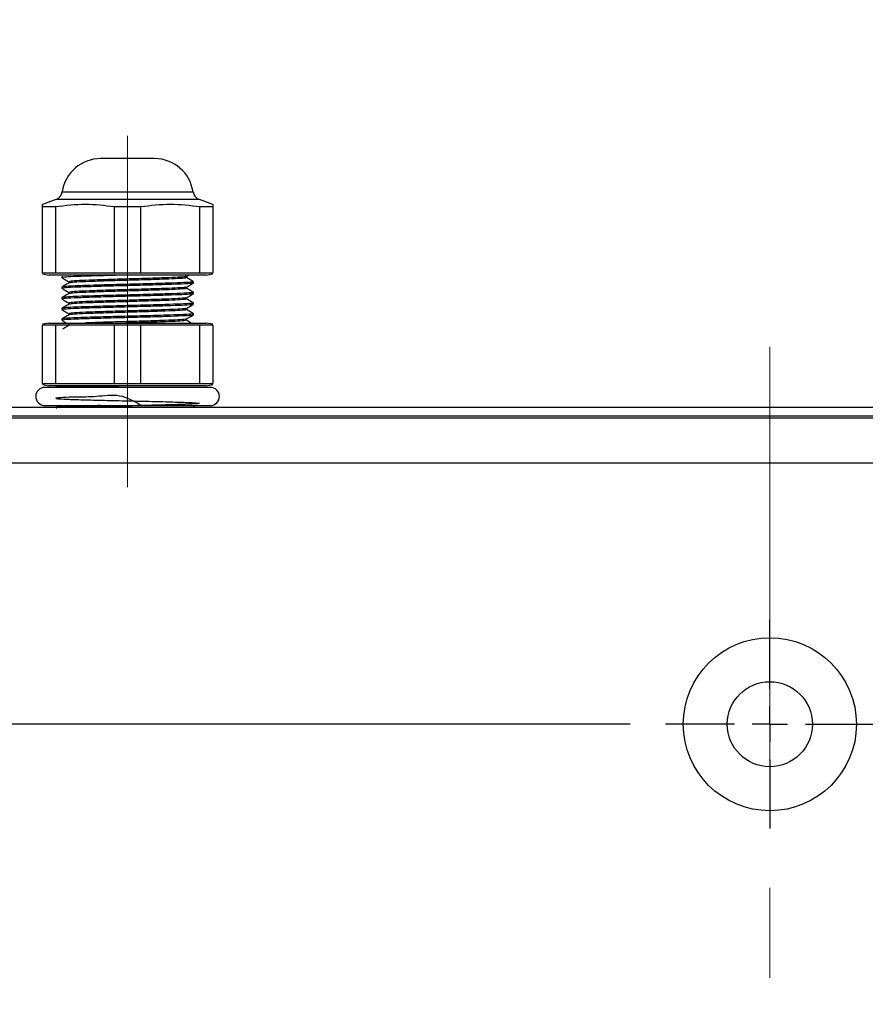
# Model space of a CAD drawing. Header units: millimetres. Extents: x 0 to 4205, y 0 to 2970.
# Tile 15 of 30: x 862 to 981, y 2483 to 2622. Entities that reach past the tile are written whole.
import ezdxf

# ---------------------------------------------------------------- set-up
doc = ezdxf.new("R2010")
doc.units = ezdxf.units.MM
doc.header["$LTSCALE"] = 5
doc.linetypes.add('CENTERX2', pattern=[20.32, 12.7, -2.54, 2.54, -2.54])
doc.layers.add('SLD-0', color=7, linetype='Continuous')
doc.styles.add('SLDTEXTSTYLE0', font='TXT', dxfattribs={"width": 0.75})
doc.dimstyles.new('SLDDIMSTYLE0', dxfattribs={"dimtxt": 23.8125, "dimasz": 16, "dimexe": 0, "dimexo": 0.0625, "dimgap": 5.953125, "dimtad": 0, "dimtih": 1, "dimtoh": 1, "dimdec": 1, "dimrnd": 1e-09, "dimzin": 12, "dimdsep": 46, "dimtxsty": 'SLDTEXTSTYLE0', "dimsah": 1, "dimcen": 0.09, "dimadec": 0, "dimazin": 3, "dimtfac": 1, "dimtdec": 1, "dimtofl": 0, "dimtmove": 0, "dimatfit": 3, "dimfxl": 1, "dimfrac": 2, "dimtolj": 1, "dimtzin": 12, "dimarcsym": 0})
doc.dimstyles.new('SLDDIMSTYLE1', dxfattribs={"dimtxt": 23.8125, "dimasz": 16, "dimexe": 0, "dimexo": 0.0625, "dimgap": 5.953125, "dimtad": 0, "dimtih": 1, "dimtoh": 1, "dimdec": 1, "dimrnd": 1e-09, "dimzin": 12, "dimdsep": 46, "dimtxsty": 'SLDTEXTSTYLE0', "dimsah": 1, "dimcen": 0.09, "dimadec": 0, "dimazin": 3, "dimtfac": 1, "dimtdec": 1, "dimtmove": 0, "dimatfit": 0, "dimfxl": 1, "dimfrac": 2, "dimtolj": 1, "dimtzin": 12, "dimarcsym": 0})
doc.dimstyles.new('SLDDIMSTYLE2', dxfattribs={"dimtxt": 23.8125, "dimasz": 16, "dimexe": 0, "dimexo": 0.0625, "dimgap": 5.953125, "dimtad": 0, "dimtih": 1, "dimtoh": 1, "dimdec": 4, "dimlfac": 5, "dimzin": 12, "dimdsep": 46, "dimtxsty": 'SLDTEXTSTYLE0', "dimsah": 1, "dimcen": 0.09, "dimadec": 0, "dimazin": 3, "dimtfac": 1, "dimtdec": 0, "dimtofl": 0, "dimtmove": 0, "dimatfit": 3, "dimfxl": 1, "dimfrac": 2, "dimtolj": 1, "dimtzin": 12, "dimarcsym": 0})
doc.dimstyles.new('SLDDIMSTYLE3', dxfattribs={"dimtxt": 23.8125, "dimasz": 16, "dimexe": 0, "dimexo": 0.0625, "dimgap": 5.953125, "dimtad": 0, "dimtih": 1, "dimtoh": 1, "dimdec": 1, "dimrnd": 1e-09, "dimzin": 4, "dimdsep": 46, "dimtxsty": 'SLDTEXTSTYLE0', "dimsah": 1, "dimcen": 0.09, "dimadec": 0, "dimazin": 1, "dimtfac": 1, "dimtdec": 1, "dimtofl": 0, "dimtmove": 0, "dimatfit": 3, "dimfxl": 1, "dimfrac": 2, "dimtolj": 1, "dimtzin": 12, "dimarcsym": 0})

# ---------------------------------------------------------------- blocks, each defined once
blk = doc.blocks.new('_D_4')
at = {"layer": 'SLD-0', "color": 7, "transparency": 16777216}
for p, q in [((932.64, 2870.67), (925.4, 2870.67)), ((925.4, 2870.67), (925.4, 2832.84)), ((1011.79, 2870.67), (1019.04, 2870.67)), ((1019.04, 2870.67), (1019.04, 2832.84)), ((925.4, 2832.84), (932.64, 2832.84)), ((1019.04, 2832.84), (1011.79, 2832.84)), ((699.6, 2571.25), (699.6, 2763.42)), ((1235.77, 2571.25), (1235.77, 2763.42)), ((699.6, 2758.42), (1235.77, 2758.42))]:
    blk.add_line(p, q, dxfattribs=at)
for points in [[(699.6, 2758.42), (715.6, 2755.67), (715.6, 2761.17)], [(1235.77, 2758.42), (1219.77, 2761.17), (1219.77, 2755.67)]]:
    blk.add_solid(points, dxfattribs=at)
at = {"layer": 'SLD-0', "color": 7, "transparency": 16777216, "attachment_point": 1, "style": 'SLDTEXTSTYLE0'}
for s, insert, char_height in [('21.11', (932.64, 2863.53), 23.812), ('536.2', (932.64, 2826.95), 23.812), ('OUTDOOR MODELS', (823.83, 2789.12), 23.8125)]:
    blk.add_mtext(s, dxfattribs=dict(at, insert=insert, char_height=char_height))
blk = doc.blocks.new('_D_6')
at = {"layer": 'SLD-0', "color": 7, "transparency": 16777216}
for p, q in [((582.5, 1900.4), (530.19, 1603.74)), ((1352.87, 1900.4), (1405.18, 1603.74))]:
    blk.add_line(p, q, dxfattribs=at)
for centre, radius, start, end in [((967.68, 4084.89), 2514.43, 260, 268.94986), ((967.68, 4084.89), 2514.43, 270.24469, 280), ((963.9, 1568.11), 42.3, 153.4349, 206.5651), ((936.12, 1568.11), 42.3, 333.4349, 26.5651)]:
    blk.add_arc(centre, radius, start, end, dxfattribs=at)
for points in [[(531.06, 1608.66), (546.35, 1603.22), (547.29, 1608.64)], [(1404.31, 1608.66), (1388.07, 1608.64), (1389.01, 1603.22)]]:
    blk.add_solid(points, dxfattribs=at)
at = {"layer": 'SLD-0', "color": 7, "transparency": 16777216, "insert": (926.07, 1579.89), "char_height": 23.812, "attachment_point": 1, "style": 'SLDTEXTSTYLE0'}
blk.add_mtext('20°', dxfattribs=at)
blk = doc.blocks.new('_D_7')
at = {"layer": 'SLD-0', "color": 7, "transparency": 16777216}
for p, q in [((932.64, 2741.65), (925.4, 2741.65)), ((925.4, 2741.65), (925.4, 2703.81)), ((1011.79, 2741.65), (1019.04, 2741.65)), ((1019.04, 2741.65), (1019.04, 2703.81)), ((925.4, 2703.81), (932.64, 2703.81)), ((1019.04, 2703.81), (1011.79, 2703.81)), ((699.85, 2570.95), (699.85, 2634.4)), ((1235.51, 2570.95), (1235.51, 2634.4)), ((699.85, 2629.4), (1235.51, 2629.4))]:
    blk.add_line(p, q, dxfattribs=at)
for points in [[(699.85, 2629.4), (715.85, 2626.65), (715.85, 2632.15)], [(1235.51, 2629.4), (1219.51, 2632.15), (1219.51, 2626.65)]]:
    blk.add_solid(points, dxfattribs=at)
at = {"layer": 'SLD-0', "color": 7, "transparency": 16777216, "attachment_point": 1, "style": 'SLDTEXTSTYLE0'}
for s, insert, char_height in [('21.09', (932.64, 2734.51), 23.812), ('535.7', (932.64, 2697.93), 23.812), ('STANDARD & PI MODELS', (786.85, 2660.09), 23.8125)]:
    blk.add_mtext(s, dxfattribs=dict(at, insert=insert, char_height=char_height))
blk = doc.blocks.new('_D_12')
at = {"layer": 'SLD-0', "color": 7, "transparency": 16777216}
for p, q in [((947.99, 2522.8), (554.51, 2522.8)), ((559.51, 2522.8), (559.51, 2417.17)), ((538.39, 2412.34), (531.15, 2412.34)), ((531.15, 2412.34), (531.15, 2374.5)), ((617.55, 2412.34), (624.79, 2412.34)), ((624.79, 2412.34), (624.79, 2374.5)), ((531.15, 2374.5), (538.39, 2374.5)), ((624.79, 2374.5), (617.55, 2374.5)), ((559.51, 2245.2), (559.51, 2337.92)), ((667.25, 2245.2), (554.51, 2245.2))]:
    blk.add_line(p, q, dxfattribs=at)
for points in [[(559.51, 2522.8), (556.76, 2506.8), (562.26, 2506.8)], [(559.51, 2245.2), (562.26, 2261.2), (556.76, 2261.2)]]:
    blk.add_solid(points, dxfattribs=at)
at = {"layer": 'SLD-0', "color": 7, "transparency": 16777216, "char_height": 23.812, "attachment_point": 1, "style": 'SLDTEXTSTYLE0'}
for s, insert in [('10.93', (538.39, 2405.2)), ('2X', (487, 2368.62)), ('277.6', (538.39, 2368.62))]:
    blk.add_mtext(s, dxfattribs=dict(at, insert=insert))
blk = doc.blocks.new('_D_13')
at = {"layer": 'SLD-0', "color": 7, "transparency": 16777216}
for p, q in [((947.99, 2522.8), (438.01, 2522.8)), ((443.01, 2522.8), (443.01, 2268.85)), ((421.88, 2264.02), (414.64, 2264.02)), ((414.64, 2264.02), (414.64, 2226.18)), ((501.04, 2264.02), (508.28, 2264.02)), ((508.28, 2264.02), (508.28, 2226.18)), ((414.64, 2226.18), (421.88, 2226.18)), ((508.28, 2226.18), (501.04, 2226.18)), ((443.01, 1996.76), (443.01, 2189.61)), ((623.45, 1996.76), (438.01, 1996.76))]:
    blk.add_line(p, q, dxfattribs=at)
for points in [[(443.01, 2522.8), (440.26, 2506.8), (445.76, 2506.8)], [(443.01, 1996.76), (445.76, 2012.76), (440.26, 2012.76)]]:
    blk.add_solid(points, dxfattribs=at)
at = {"layer": 'SLD-0', "color": 7, "transparency": 16777216, "char_height": 23.812, "attachment_point": 1, "style": 'SLDTEXTSTYLE0'}
for s, insert in [('20.71', (421.88, 2256.88)), ('2X', (370.49, 2220.3)), ('526.0', (421.88, 2220.3))]:
    blk.add_mtext(s, dxfattribs=dict(at, insert=insert))
blk = doc.blocks.new('_D_14')
at = {"layer": 'SLD-0', "color": 7, "transparency": 16777216}
for p, q in [((378.16, 2741.65), (370.92, 2741.65)), ((370.92, 2741.65), (370.92, 2703.81)), ((439.72, 2741.65), (446.97, 2741.65)), ((446.97, 2741.65), (446.97, 2703.81)), ((370.92, 2703.81), (378.16, 2703.81)), ((446.97, 2703.81), (439.72, 2703.81)), ((209.11, 2629.4), (608.78, 2629.4)), ((608.78, 2629.4), (608.78, 2565.95)), ((694.85, 2565.95), (603.78, 2565.95)), ((947.99, 2522.8), (603.78, 2522.8)), ((608.78, 2522.8), (608.78, 2492.8))]:
    blk.add_line(p, q, dxfattribs=at)
for points in [[(608.78, 2565.95), (611.53, 2581.95), (606.03, 2581.95)], [(608.78, 2522.8), (606.03, 2506.8), (611.53, 2506.8)]]:
    blk.add_solid(points, dxfattribs=at)
at = {"layer": 'SLD-0', "color": 7, "transparency": 16777216, "attachment_point": 1, "style": 'SLDTEXTSTYLE0'}
for s, insert, char_height in [('1.70', (378.16, 2734.51), 23.812), ('43.2', (378.16, 2697.93), 23.812), ('STANDARD & PI MODELS', (223.58, 2660.09), 23.8125)]:
    blk.add_mtext(s, dxfattribs=dict(at, insert=insert, char_height=char_height))
blk = doc.blocks.new('SW_CENTERMARKSYMBOL_0')
at = {"layer": 'SLD-0', "color": 0}
for p, q in [((0, 5), (0, 14.692)), ((0, 0), (0, 2.5)), ((-5, 0), (-14.692, 0)), ((0, 0), (-2.5, 0)), ((0, 0), (0, -2.5)), ((0, 0), (2.5, 0)), ((5, 0), (14.692, 0)), ((0, -5), (0, -14.692))]:
    blk.add_line(p, q, dxfattribs=at)

msp = doc.modelspace()

# ---------------------------------------------------------------- linework, layer by layer
at = {"color": 7, "linetype": 'Continuous', "lineweight": 25}
for p, q in [((881.036282, 2602.475547), (873.431519, 2602.475547)), ((867.111721, 2596.698725), (865.232401, 2596.014702)), ((889.2354, 2596.014702), (887.356088, 2596.698725)), ((867.066838, 2595.676833), (865.232401, 2595.676833)), ((865.232401, 2586.403334), (865.232401, 2595.676833)), ((867.066838, 2595.676833), (867.066838, 2586.403334)), ((879.068338, 2595.676833), (875.399463, 2595.676833)), ((875.399463, 2586.403334), (875.399463, 2595.676833)), ((879.068338, 2595.676833), (879.068338, 2586.403334)), ((889.2354, 2595.676833), (887.400963, 2595.676833)), ((887.400963, 2586.403334), (887.400963, 2595.676833)), ((889.2354, 2596.011662), (889.2354, 2595.676833)), ((889.2354, 2595.676833), (889.2354, 2586.403334)), ((865.232401, 2586.403334), (867.066838, 2586.403334)), ((865.232401, 2586.239659), (866.153151, 2586.077296)), ((888.31465, 2586.077296), (866.153151, 2586.077296)), ((867.066838, 2586.403334), (875.399463, 2586.403334)), ((867.965445, 2585.890078), (867.965445, 2585.702532)), ((868.110911, 2585.907185), (868.050114, 2585.890078)), ((875.399463, 2586.403334), (879.068338, 2586.403334)), ((879.068338, 2586.403334), (887.400963, 2586.403334)), ((885.525823, 2585.884475), (885.794238, 2586.039686)), ((885.528081, 2585.702264), (885.528081, 2585.885787)), ((887.400963, 2586.403334), (889.2354, 2586.403334)), ((888.31465, 2586.077296), (889.2354, 2586.239659)), ((867.965445, 2584.390068), (867.965445, 2584.202551)), ((868.939721, 2585.139775), (868.939721, 2584.955745)), ((886.502363, 2584.952199), (886.502363, 2585.139566)), ((867.965445, 2582.890087), (867.965445, 2582.702541)), ((886.502363, 2583.452188), (886.502363, 2583.639556)), ((886.502363, 2581.952178), (886.502363, 2582.139575)), ((867.965445, 2581.390076), (867.965445, 2581.20253)), ((886.502363, 2580.452197), (886.502363, 2580.639564)), ((866.153151, 2579.317504), (865.232401, 2579.15517)), ((867.066838, 2578.991466), (865.232401, 2578.991466)), ((865.232401, 2570.797586), (865.232401, 2578.991466)), ((866.153151, 2579.317504), (888.31465, 2579.317504)), ((875.399463, 2578.991466), (867.066838, 2578.991466)), ((867.066838, 2578.991466), (867.066838, 2570.797586)), ((867.965445, 2579.890096), (867.965445, 2579.70255)), ((879.068338, 2578.991466), (875.399463, 2578.991466)), ((875.399463, 2570.797586), (875.399463, 2578.991466)), ((887.400963, 2578.991466), (879.068338, 2578.991466)), ((879.068338, 2578.991466), (879.068338, 2570.797586)), ((889.2354, 2578.991466), (887.400963, 2578.991466)), ((887.400963, 2570.797586), (887.400963, 2578.991466)), ((889.2354, 2579.15517), (888.31465, 2579.317504)), ((889.2354, 2578.991466), (889.2354, 2570.797586)), ((865.232401, 2570.797586), (867.066838, 2570.797586)), ((865.232401, 2570.633882), (866.153151, 2570.471549)), ((888.31465, 2570.471549), (866.153151, 2570.471549)), ((867.066838, 2570.797586), (875.399463, 2570.797586)), ((875.399463, 2570.797586), (879.068338, 2570.797586)), ((879.068338, 2570.797586), (887.400963, 2570.797586)), ((887.400963, 2570.797586), (889.2354, 2570.797586)), ((888.31465, 2570.471549), (889.2354, 2570.633882)), ((888.892502, 2570.254498), (865.575299, 2570.254498)), ((865.575299, 2567.691379), (888.892502, 2567.691379)), ((867.65644, 2567.691379), (867.280819, 2567.474329)), ((765.422874, 2567.474329), (1034.662873, 2567.474329)), ((867.20568, 2567.293965), (867.175185, 2567.289286)), ((699.852758, 2565.950328), (1235.513382, 2565.950328)), ((705.181055, 2559.600347), (1230.185085, 2559.600347))]:
    msp.add_line(p, q, dxfattribs=at)
at = {"color": 8, "linetype": 'Continuous', "lineweight": 25}
for p, q in [((887.356088, 2596.698725), (867.111721, 2596.698725)), ((868.025445, 2597.817116), (886.442364, 2597.817116))]:
    msp.add_line(p, q, dxfattribs=at)
at = {"color": 7, "linetype": 'Continuous', "lineweight": 25}
for radius in [12.192, 5.9944]:
    msp.add_circle((967.68307, 2522.795737), radius, dxfattribs=at)
for centre, radius, start, end in [((873.431523, 2597.009457), 5.46608, 90, 171.5028547), ((881.036283, 2597.009457), 5.46608, 8.4971453, 90), ((866.628704, 2598.025799), 1.41224, 290, 351.5028547), ((887.839101, 2598.025799), 1.41224, 188.4971453, 250), ((865.575303, 2568.972937), 1.281555, 90, 270), ((888.892503, 2568.972937), 1.281555, 270, 90)]:
    msp.add_arc(centre, radius, start, end, dxfattribs=at)
for points, knots in [([(865.232401, 2595.676833), (865.232401, 2595.899768), (865.232401, 2596.124736), (865.232401, 2596.012675), (865.232401, 2596.011662)], [0, 0, 0, 0, 0.9909646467, 1, 1, 1, 1]), ([(875.399463, 2595.676833), (874.023932, 2595.844697), (871.246586, 2596.183632), (868.46885, 2595.846828), (867.066838, 2595.676833)], [0, 0, 0, 0, 0.4952684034, 1, 1, 1, 1]), ([(887.400963, 2595.676833), (886.025431, 2595.844697), (883.248086, 2596.183632), (880.470349, 2595.846828), (879.068338, 2595.676833)], [0, 0, 0, 0, 0.4952684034, 1, 1, 1, 1]), ([(867.97905, 2585.689896), (868.141605, 2585.59595), (868.461844, 2585.410872), (868.782052, 2585.225785), (868.939721, 2585.134649)], [0, 0, 0, 0, 0.5076030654, 1, 1, 1, 1]), ([(877.233901, 2586.077296), (876.323404, 2586.05428), (874.388453, 2586.005367), (871.710248, 2585.925765), (869.550036, 2585.851883), (868.183601, 2585.772781), (868.070622, 2585.724776), (868.01827, 2585.702532)], [0, 0, 0, 0, 0.1878320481, 0.3991729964, 0.6060594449, 0.8174549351, 1, 1, 1, 1]), ([(885.421478, 2585.884207), (885.418645, 2585.86901), (885.411042, 2585.828227), (884.407516, 2585.756068), (882.620249, 2585.681587), (880.223506, 2585.600668), (877.511772, 2585.521866), (874.767108, 2585.445677), (872.291087, 2585.363242), (870.357666, 2585.289403), (869.134704, 2585.210268), (869.033604, 2585.162246), (868.986734, 2585.139983)], [0, 0, 0, 0, 0.06330452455, 0.16988569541, 0.27427985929, 0.38038520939, 0.48595347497, 0.59080221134, 0.69726081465, 0.80147578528, 0.90796270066, 1, 1, 1, 1]), ([(885.432438, 2585.702085), (885.431374, 2585.685136), (885.428706, 2585.642639), (884.410393, 2585.568608), (882.61946, 2585.494056), (880.223757, 2585.413157), (877.511558, 2585.334347), (874.767712, 2585.258168), (872.288864, 2585.175698), (870.365825, 2585.101987), (869.208044, 2585.029041), (869.104819, 2584.986932), (869.064823, 2584.970617)], [0, 0, 0, 0, 0.0719490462, 0.1804039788, 0.2866334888, 0.3946042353, 0.5020284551, 0.6087204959, 0.7170507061, 0.823097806, 0.9314568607, 1, 1, 1, 1]), ([(886.496977, 2585.147553), (886.334416, 2585.241508), (886.011458, 2585.428167), (885.688485, 2585.614852), (885.528081, 2585.707569)], [0, 0, 0, 0, 0.5033487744, 1, 1, 1, 1]), ([(867.97905, 2584.189915), (868.141473, 2584.096018), (868.461643, 2583.910929), (868.781921, 2583.725834), (868.939721, 2583.634638)], [0, 0, 0, 0, 0.507304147, 1, 1, 1, 1]), ([(868.964337, 2584.969991), (868.802077, 2584.876101), (868.477351, 2584.688203), (868.152168, 2584.500334), (867.989474, 2584.40634)], [0, 0, 0, 0, 0.4996840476, 1, 1, 1, 1]), ([(886.378833, 2584.947907), (886.390806, 2584.934924), (886.426339, 2584.896395), (885.404122, 2584.826697), (883.490231, 2584.751366), (880.86315, 2584.671832), (878.647727, 2584.612101), (876.525978, 2584.559909), (874.38723, 2584.505093), (871.710584, 2584.425817), (869.549944, 2584.351894), (868.183621, 2584.272802), (868.070629, 2584.224796), (868.01827, 2584.202551)], [0, 0, 0, 0, 0.0540669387, 0.1604467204, 0.2648908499, 0.3705737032, 0.476292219, 0.4970317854, 0.5915053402, 0.6978031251, 0.8018604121, 0.9081856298, 1, 1, 1, 1]), ([(886.395447, 2585.139566), (886.39425, 2585.12263), (886.391247, 2585.080158), (885.253363, 2585.006065), (883.252152, 2584.93158), (880.574674, 2584.850667), (877.54522, 2584.771846), (874.736489, 2584.702232), (872.415541, 2584.634182), (870.562041, 2584.575755), (869.110103, 2584.515451), (868.118109, 2584.449919), (868.07234, 2584.409632), (868.050114, 2584.390068)], [0, 0, 0, 0, 0.07013049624, 0.17587650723, 0.27945247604, 0.38472608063, 0.4894669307, 0.59349356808, 0.67225685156, 0.74982787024, 0.83385122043, 0.91931462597, 1, 1, 1, 1]), ([(885.4215, 2584.384196), (885.418672, 2584.369014), (885.411085, 2584.328277), (884.407523, 2584.25604), (882.620247, 2584.181581), (880.223507, 2584.100657), (877.511771, 2584.021856), (874.767109, 2583.945666), (872.291083, 2583.863231), (870.357678, 2583.789392), (869.134839, 2583.710269), (869.03373, 2583.662256), (868.986868, 2583.640003)], [0, 0, 0, 0, 0.0633235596, 0.1699076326, 0.2743046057, 0.380412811, 0.4859839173, 0.5908354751, 0.6972969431, 0.8015147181, 0.908004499, 1, 1, 1, 1]), ([(885.432363, 2584.202045), (885.431286, 2584.185105), (885.428583, 2584.142614), (884.410374, 2584.068588), (882.619465, 2583.994082), (880.223755, 2583.913187), (877.51156, 2583.834317), (874.767712, 2583.758197), (872.288862, 2583.675729), (870.365832, 2583.601953), (869.208093, 2583.529078), (869.104871, 2583.486955), (869.064883, 2583.470636)], [0, 0, 0, 0, 0.0719021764, 0.1803646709, 0.2866015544, 0.3945798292, 0.5020115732, 0.6087110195, 0.717048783, 0.8231033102, 0.9314698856, 1, 1, 1, 1]), ([(885.525823, 2584.384495), (885.688355, 2584.478511), (886.013233, 2584.666436), (886.338404, 2584.854358), (886.500896, 2584.948265)], [0, 0, 0, 0, 0.50028822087, 1, 1, 1, 1]), ([(885.528081, 2584.202283), (885.528081, 2584.233586), (885.528081, 2584.294761), (885.528081, 2584.355934), (885.528081, 2584.385806)], [0, 0, 0, 0, 0.5116866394, 1, 1, 1, 1]), ([(886.496977, 2583.647572), (886.33435, 2583.741575), (886.011459, 2583.928217), (885.688419, 2584.114899), (885.528081, 2584.207558)], [0, 0, 0, 0, 0.5036557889, 1, 1, 1, 1]), ([(868.964337, 2583.47001), (868.802267, 2583.37617), (868.477728, 2583.188258), (868.152358, 2583.000382), (867.989474, 2582.906329)], [0, 0, 0, 0, 0.4993867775, 1, 1, 1, 1]), ([(886.378862, 2583.447927), (886.390856, 2583.434932), (886.426431, 2583.39639), (885.404142, 2583.326731), (883.490225, 2583.251373), (880.86315, 2583.171886), (878.647729, 2583.112036), (876.525977, 2583.059976), (874.387231, 2583.005088), (871.710584, 2582.925853), (869.549945, 2582.85187), (868.183621, 2582.772794), (868.070629, 2582.724787), (868.01827, 2582.702541)], [0, 0, 0, 0, 0.05410509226, 0.16048055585, 0.26492047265, 0.37059906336, 0.47631334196, 0.49705204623, 0.59152179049, 0.69781528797, 0.80186840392, 0.90818933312, 1, 1, 1, 1]), ([(886.395447, 2583.639556), (886.39425, 2583.62262), (886.391247, 2583.580148), (885.253363, 2583.506055), (883.252152, 2583.43157), (880.574674, 2583.350656), (877.54522, 2583.27184), (874.73649, 2583.202207), (872.41554, 2583.134209), (870.562041, 2583.07578), (869.110103, 2583.015432), (868.118109, 2582.949902), (868.07234, 2582.909639), (868.050114, 2582.890087)], [0, 0, 0, 0, 0.0701304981, 0.175876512, 0.2794524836, 0.384726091, 0.4894669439, 0.5934935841, 0.6722568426, 0.7498278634, 0.833851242, 0.9193146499, 1, 1, 1, 1]), ([(868.939721, 2583.639764), (868.939721, 2583.608571), (868.939721, 2583.547238), (868.939721, 2583.485905), (868.939721, 2583.455765)], [0, 0, 0, 0, 0.5085860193, 1, 1, 1, 1]), ([(885.42153, 2582.884216), (885.418703, 2582.86902), (885.41112, 2582.828255), (884.40753, 2582.756085), (882.620245, 2582.681556), (880.223507, 2582.60065), (877.51177, 2582.521844), (874.767111, 2582.44566), (872.291073, 2582.363206), (870.357717, 2582.289435), (869.135251, 2582.210278), (869.034136, 2582.162321), (868.987307, 2582.140111)], [0, 0, 0, 0, 0.0633475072, 0.1699444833, 0.2743541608, 0.3804752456, 0.4860591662, 0.590923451, 0.6973978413, 0.8016282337, 0.9081309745, 1, 1, 1, 1]), ([(885.525823, 2582.884484), (885.688367, 2582.97856), (886.01306, 2583.166484), (886.338415, 2583.354407), (886.500896, 2583.448255)], [0, 0, 0, 0, 0.5006073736, 1, 1, 1, 1]), ([(885.528081, 2582.702273), (885.528077, 2582.733635), (885.528069, 2582.794815), (885.528077, 2582.855984), (885.528081, 2582.885795)], [0, 0, 0, 0, 0.5126399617, 1, 1, 1, 1]), ([(867.97905, 2582.689905), (868.141346, 2582.59607), (868.461454, 2582.410992), (868.781794, 2582.225885), (868.939721, 2582.134628)], [0, 0, 0, 0, 0.5070044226, 1, 1, 1, 1]), ([(868.964337, 2581.97), (868.802459, 2581.87622), (868.478103, 2581.688313), (868.15255, 2581.500432), (867.989474, 2581.406319)], [0, 0, 0, 0, 0.4990776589, 1, 1, 1, 1]), ([(886.378892, 2581.947946), (886.390907, 2581.934955), (886.426526, 2581.896441), (885.404164, 2581.826703), (883.490219, 2581.751367), (880.863152, 2581.671874), (878.647729, 2581.612026), (876.525977, 2581.559965), (874.387231, 2581.505078), (871.710584, 2581.425842), (869.549945, 2581.35186), (868.183621, 2581.272783), (868.070629, 2581.224776), (868.01827, 2581.20253)], [0, 0, 0, 0, 0.0541441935, 0.160515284, 0.2649508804, 0.3706250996, 0.4763350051, 0.4970728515, 0.5915386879, 0.6978277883, 0.8018766, 0.908193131, 1, 1, 1, 1]), ([(886.395447, 2582.139575), (886.39425, 2582.122625), (886.391247, 2582.080118), (885.253362, 2582.00609), (883.252153, 2581.931581), (880.574673, 2581.850691), (877.545221, 2581.771802), (874.736488, 2581.702252), (872.415541, 2581.634185), (870.562041, 2581.575777), (869.110103, 2581.515408), (868.118109, 2581.44994), (868.07234, 2581.409645), (868.050114, 2581.390076)], [0, 0, 0, 0, 0.07013052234, 0.17587650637, 0.27945247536, 0.38472608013, 0.489466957, 0.59349356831, 0.67225685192, 0.74982787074, 0.83385124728, 0.91931462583, 1, 1, 1, 1]), ([(868.939721, 2582.139784), (868.939724, 2582.108641), (868.939732, 2582.047304), (868.939724, 2581.985955), (868.939721, 2581.955754)], [0, 0, 0, 0, 0.5077228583, 1, 1, 1, 1]), ([(885.432371, 2582.702034), (885.431292, 2582.685109), (885.428587, 2582.642653), (884.410376, 2582.568561), (882.619465, 2582.494079), (880.223756, 2582.413161), (877.511558, 2582.334358), (874.767713, 2582.258172), (872.28886, 2582.175722), (870.365839, 2582.10194), (869.208145, 2582.029078), (869.104919, 2581.986945), (869.064935, 2581.970626)], [0, 0, 0, 0, 0.0719056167, 0.1803698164, 0.2866083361, 0.3945882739, 0.5020216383, 0.6087227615, 0.7170621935, 0.8231183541, 0.9314865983, 1, 1, 1, 1]), ([(885.525823, 2581.384474), (885.688376, 2581.478595), (886.012899, 2581.6665), (886.338424, 2581.854461), (886.500896, 2581.948274)], [0, 0, 0, 0, 0.50089549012, 1, 1, 1, 1]), ([(886.496977, 2582.147562), (886.334282, 2582.241623), (886.011454, 2582.428263), (885.68835, 2582.614966), (885.528081, 2582.707577)], [0, 0, 0, 0, 0.5039680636, 1, 1, 1, 1]), ([(867.97905, 2581.189894), (868.141218, 2581.096119), (868.461256, 2580.911053), (868.781666, 2580.725954), (868.939721, 2580.634647)], [0, 0, 0, 0, 0.5067120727, 1, 1, 1, 1]), ([(868.964337, 2580.469989), (868.802654, 2580.376267), (868.478491, 2580.188361), (868.152746, 2580.0005), (867.989474, 2579.906338)], [0, 0, 0, 0, 0.498770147, 1, 1, 1, 1]), ([(886.378915, 2580.447995), (886.390952, 2580.434982), (886.426622, 2580.396424), (885.404184, 2580.326696), (883.490214, 2580.251364), (880.863155, 2580.171829), (878.647727, 2580.112101), (876.525979, 2580.059905), (874.387229, 2580.005146), (871.710585, 2579.9258), (869.549944, 2579.851896), (868.183621, 2579.772799), (868.070629, 2579.724794), (868.01827, 2579.70255)], [0, 0, 0, 0, 0.0541823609, 0.1605491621, 0.2649805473, 0.3706505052, 0.4763561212, 0.4970931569, 0.5915551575, 0.6978399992, 0.8018845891, 0.908196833, 1, 1, 1, 1]), ([(886.395447, 2580.639564), (886.39425, 2580.622629), (886.391247, 2580.580156), (885.253363, 2580.506063), (883.252152, 2580.431579), (880.574674, 2580.350666), (877.54522, 2580.271844), (874.736489, 2580.20223), (872.415541, 2580.13418), (870.562041, 2580.075752), (869.110103, 2580.015452), (868.118109, 2579.949909), (868.07234, 2579.909647), (868.050114, 2579.890096)], [0, 0, 0, 0, 0.07013049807, 0.17587651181, 0.27945248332, 0.38472609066, 0.48946694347, 0.59349358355, 0.67225686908, 0.7498278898, 0.83385124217, 0.91931464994, 1, 1, 1, 1]), ([(868.939721, 2580.639773), (868.939728, 2580.608692), (868.939743, 2580.547366), (868.939728, 2580.486006), (868.939721, 2580.455744)], [0, 0, 0, 0, 0.5068140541, 1, 1, 1, 1]), ([(885.421552, 2581.384235), (885.418731, 2581.369029), (885.411163, 2581.328242), (884.407537, 2581.256066), (882.620243, 2581.181586), (880.223508, 2581.100667), (877.51177, 2581.021865), (874.767114, 2580.945675), (872.291062, 2580.86324), (870.357757, 2580.789402), (869.135666, 2580.710347), (869.034536, 2580.662405), (868.98774, 2580.64022)], [0, 0, 0, 0, 0.06337252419, 0.16998231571, 0.27440451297, 0.38053835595, 0.48613497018, 0.591011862, 0.69749905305, 0.80174200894, 0.90825751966, 1, 1, 1, 1]), ([(885.432378, 2581.202054), (885.431301, 2581.185114), (885.428598, 2581.142625), (884.410377, 2581.068606), (882.619465, 2580.994054), (880.223756, 2580.913155), (877.511558, 2580.834345), (874.767714, 2580.758166), (872.288859, 2580.675697), (870.365845, 2580.601984), (869.208195, 2580.529057), (869.104971, 2580.486951), (869.064995, 2580.470645)], [0, 0, 0, 0, 0.0719113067, 0.1803768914, 0.286616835, 0.3945981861, 0.5020329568, 0.6087354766, 0.7170763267, 0.8231338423, 0.9315035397, 1, 1, 1, 1]), ([(885.525823, 2579.884493), (885.688385, 2579.978662), (886.01273, 2580.166549), (886.338435, 2580.354509), (886.500896, 2580.448263)], [0, 0, 0, 0, 0.5012012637, 1, 1, 1, 1]), ([(885.528081, 2581.202262), (885.528073, 2581.233677), (885.528058, 2581.294868), (885.528073, 2581.356025), (885.528081, 2581.385785)], [0, 0, 0, 0, 0.5133843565, 1, 1, 1, 1]), ([(886.496977, 2580.647552), (886.334211, 2580.741671), (886.011452, 2580.928309), (885.68828, 2581.115015), (885.528081, 2581.207567)], [0, 0, 0, 0, 0.5042924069, 1, 1, 1, 1]), ([(867.97905, 2579.689913), (868.141074, 2579.596193), (868.355652, 2579.472074), (868.570563, 2579.347913), (868.623198, 2579.317504)], [0, 0, 0, 0, 0.75508348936, 1, 1, 1, 1]), ([(868.964337, 2578.970009), (868.802862, 2578.876333), (868.500923, 2578.701172), (868.197147, 2578.526078), (868.055828, 2578.444623)], [0, 0, 0, 0, 0.5347938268, 1, 1, 1, 1]), ([(868.939721, 2579.139763), (868.939736, 2579.108735), (868.939765, 2579.047429), (868.939735, 2578.986048), (868.939721, 2578.955733)], [0, 0, 0, 0, 0.5061144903, 1, 1, 1, 1]), ([(885.421575, 2579.884254), (885.418754, 2579.869051), (885.411191, 2579.828277), (884.407628, 2579.756042), (882.619934, 2579.681579), (880.224673, 2579.600653), (877.507464, 2579.521863), (874.783166, 2579.445633), (872.554132, 2579.373776), (871.572232, 2579.332889), (871.202745, 2579.317504)], [0, 0, 0, 0, 0.08321328, 0.2231648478, 0.3602446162, 0.4995713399, 0.6381928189, 0.7758694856, 0.9156600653, 1, 1, 1, 1]), ([(885.432385, 2579.702043), (885.431296, 2579.685105), (885.428564, 2579.64262), (884.410691, 2579.568582), (882.61833, 2579.494093), (880.228056, 2579.41314), (878.200002, 2579.354759), (877.104534, 2579.323201), (876.906768, 2579.317504)], [0, 0, 0, 0, 0.1368008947, 0.3431241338, 0.5452136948, 0.7506158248, 0.9549783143, 1, 1, 1, 1]), ([(885.528081, 2579.702281), (885.528065, 2579.733749), (885.528036, 2579.794959), (885.528066, 2579.856097), (885.528081, 2579.885804)], [0, 0, 0, 0, 0.5140923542, 1, 1, 1, 1]), ([(886.203044, 2579.317504), (886.13815, 2579.355033), (885.913381, 2579.485023), (885.688228, 2579.615062), (885.528081, 2579.707556)], [0, 0, 0, 0, 0.2887133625, 1, 1, 1, 1]), ([(867.591732, 2570.529037), (867.589966, 2570.528014), (867.435297, 2570.438387), (867.280459, 2570.349047), (867.127389, 2570.260727)], [0, 0, 0, 0, 0.0114165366, 1, 1, 1, 1]), ([(877.233387, 2570.471549), (877.173996, 2570.470246), (876.876909, 2570.463732), (875.620482, 2570.436476), (873.499215, 2570.387491), (870.832164, 2570.322607), (869.565235, 2570.277852), (868.904137, 2570.254498)], [0, 0, 0, 0, 0.0181936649, 0.0910098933, 0.3850643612, 0.6791193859, 1, 1, 1, 1]), ([(879.177027, 2567.691379), (878.17602, 2568.265217), (876.163484, 2569.418925), (872.734805, 2568.855054), (869.944844, 2568.910132), (867.94066, 2568.799374), (866.996038, 2568.733178), (867.204203, 2568.65487), (868.544686, 2568.579406), (870.864716, 2568.503061), (873.902241, 2568.427399), (877.314204, 2568.351844), (880.715576, 2568.276063), (883.722602, 2568.200021), (885.996059, 2568.123821), (887.279827, 2568.047982), (887.429548, 2567.972454), (886.429089, 2567.896738), (884.390897, 2567.820764), (881.54868, 2567.74459), (878.21141, 2567.668574), (874.801585, 2567.593017), (872.005071, 2567.528337), (870.767604, 2567.488672), (870.320119, 2567.474329)], [0, 0, 0, 0, 0.046009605, 0.0925028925, 0.1389842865, 0.1854526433, 0.2319102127, 0.2783594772, 0.3247984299, 0.3712259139, 0.4176406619, 0.4640435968, 0.5104379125, 0.5568225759, 0.6031962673, 0.6495572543, 0.6959058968, 0.742245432, 0.7885759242, 0.8348952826, 0.8812026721, 0.9274970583, 0.9737819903, 1, 1, 1, 1]), ([(867.773057, 2567.474329), (867.942871, 2567.48839), (868.41844, 2567.527769), (870.370953, 2567.59268), (872.512852, 2567.650916), (873.960353, 2567.683742), (874.297113, 2567.691379)], [0, 0, 0, 0, 0.1942676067, 0.5440486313, 0.8939233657, 1, 1, 1, 1]), ([(886.413508, 2567.474329), (886.533515, 2567.543743), (886.658684, 2567.616143), (886.783933, 2567.688399), (886.789099, 2567.691379)], [0, 0, 0, 0, 0.9587559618, 1, 1, 1, 1])]:
    msp.add_open_spline(points, degree=3, knots=knots, dxfattribs=at)
at = {"color": 8, "linetype": 'Continuous', "lineweight": 25}
for points, knots in [([(871.610076, 2570.471549), (871.057155, 2570.456161), (869.951408, 2570.425388), (868.659967, 2570.379226), (867.727632, 2570.333049), (867.211763, 2570.292981), (867.184852, 2570.26823), (867.174686, 2570.258879)], [0, 0, 0, 0, 0.217110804, 0.4341847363, 0.6512358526, 0.8682438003, 1, 1, 1, 1]), ([(873.416804, 2567.691379), (872.933658, 2567.679599), (871.819892, 2567.652443), (870.314119, 2567.609872), (868.963939, 2567.56371), (867.951596, 2567.518522), (867.609387, 2567.488733), (867.44392, 2567.474329)], [0, 0, 0, 0, 0.1629524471, 0.3756436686, 0.5882998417, 0.8009311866, 1, 1, 1, 1]), ([(881.049753, 2567.691379), (880.788673, 2567.684921), (879.937823, 2567.663873), (878.361527, 2567.628305), (876.411711, 2567.584535), (874.495237, 2567.540795), (872.943096, 2567.504046), (872.128599, 2567.481898), (871.85023, 2567.474329)], [0, 0, 0, 0, 0.0892359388, 0.2908171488, 0.4923639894, 0.6938924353, 0.8953824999, 1, 1, 1, 1])]:
    msp.add_open_spline(points, degree=3, knots=knots, dxfattribs=at)
at = {"layer": 'SLD-0', "color": 7, "linetype": 'CENTERX2', "lineweight": 18}
for p, q in [((877.233903, 2605.676832), (877.233903, 2556.169499)), ((967.68307, 2575.950337), (967.68307, 1867.963413))]:
    msp.add_line(p, q, dxfattribs=at)
at = {"layer": 'SLD-0', "color": 7}
msp.add_line((699.60104, 2566.250337), (1235.7651, 2566.250337), dxfattribs=at)

# ---------------------------------------------------------------- block references
msp.add_blockref('SW_CENTERMARKSYMBOL_0', (967.68307, 2522.795737), dxfattribs=at)

# ---------------------------------------------------------------- dimensions: what is measured, and where the dimension line sits
for base, p1, p2, text, picture, middle in [((1235.7651, 2816.962169), (699.60104, 2566.250337), (1235.7651, 2566.250337), '<>\\POUTDOOR MODELS', '_D_4', (972.215788, 2816.962169)), ((1235.51337, 2687.937611), (699.85277, 2565.950337), (1235.51337, 2565.950337), '<>\\PSTANDARD & PI MODELS', '_D_7', (972.215788, 2687.937611))]:
    dim = msp.add_linear_dim(base=base, p1=p1, p2=p2, text=text, dimstyle='SLDDIMSTYLE0', dxfattribs=at)
    dim.commit()
    dim.dimension.update_dxf_attribs({"geometry": picture, "text_midpoint": middle, "dimtype": 160})
for base, p1, p2, text, dimstyle, picture, middle in [((608.780391, 2522.795737), (699.85277, 2565.950337), (952.99107, 2522.795737), '<>\\PSTANDARD & PI MODELS', 'SLDDIMSTYLE1', '_D_14', (608.780391, 2687.937611)), ((443.006561, 1996.761737), (952.99107, 2522.795737), (628.44861, 1996.761737), '2X<>', 'SLDDIMSTYLE3', '_D_13', (443.006561, 2229.22738)), ((559.514613, 2245.199137), (952.99107, 2522.795737), (672.254827, 2245.199137), '2X<>', 'SLDDIMSTYLE0', '_D_12', (559.514613, 2377.544381))]:
    dim = msp.add_linear_dim(base=base, p1=p1, p2=p2, angle=90, text=text, dimstyle=dimstyle, dxfattribs=at)
    dim.commit()
    dim.dimension.update_dxf_attribs({"geometry": picture, "text_midpoint": middle, "dimtype": 160})
dim = msp.add_angular_dim_2l(base=(921.600139, 1568.110622), line1=((1235.51337, 2565.950337), (1351.9992, 1905.326365)), line2=((583.366939, 1905.326365), (699.85277, 2565.950337)), text='(<>)', dimstyle='SLDDIMSTYLE2', dxfattribs=at)
dim.commit()
dim.dimension.update_dxf_attribs({"geometry": '_D_6', "text_midpoint": (950.010798, 1570.524946), "dimtype": 162})

doc.saveas('drawing.dxf')
